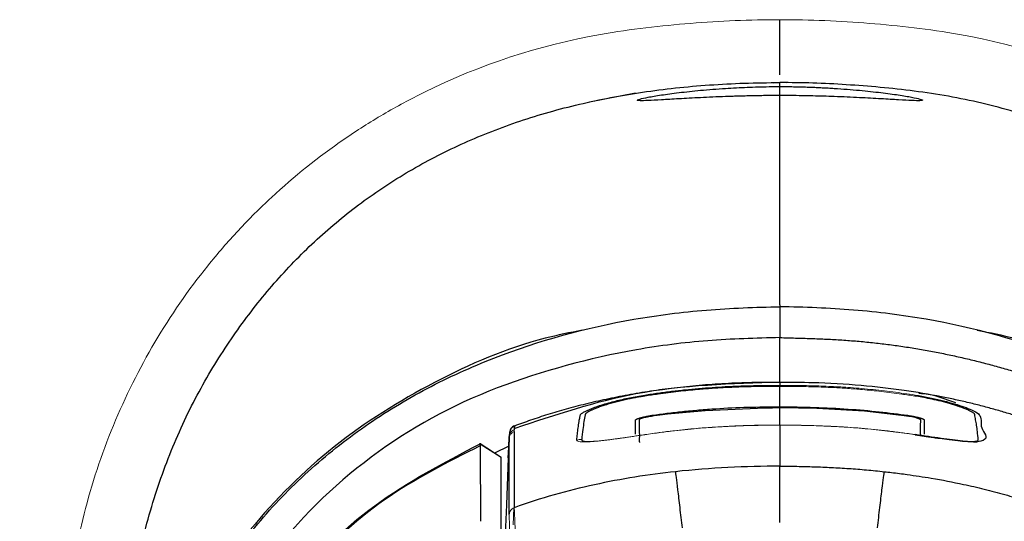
# Model space of a CAD drawing. Header units: millimetres. Extents: x -69 to 684, y -95 to 792.
# Tile 22 of 25: x 48 to 81, y 734 to 751. Entities that reach past the tile are written whole.
import ezdxf

# ---------------------------------------------------------------- set-up
doc = ezdxf.new("R2010")
doc.units = ezdxf.units.MM

msp = doc.modelspace()

# ---------------------------------------------------------------- linework, layer by layer
at = {"color": 7, "linetype": 'Continuous', "lineweight": 25}
for p, q in [((73.09, 749.369), (73.09, 751.207)), ((72.873, 749.103), (73.09, 749.113)), ((73.306, 749.103), (73.09, 749.113)), ((66.735, 748.472), (68.275, 748.766)), ((73.09, 748.563), (73.09, 748.98)), ((73.09, 738.31), (73.09, 738.99)), ((73.09, 738.31), (73.09, 738.277)), ((64.075, 737.456), (64.064, 737.336)), ((63.79, 736.627), (63.094, 737.076)), ((63.098, 737.08), (63.79, 736.629)), ((66.549, 737.162), (66.781, 737.15)), ((73.09, 734.458), (73.09, 736.332))]:
    msp.add_line(p, q, dxfattribs=at)
at = {"color": 8, "linetype": 'Continuous', "lineweight": 25}
for p, q in [((73.09, 741.709), (73.09, 741.468)), ((64.237, 737.667), (64.237, 737.67)), ((64.063, 737.322), (64.064, 737.326)), ((64.05, 737.002), (63.572, 736.768))]:
    msp.add_line(p, q, dxfattribs=at)
at = {"color": 144, "linetype": 'Continuous', "lineweight": 18}
for p, q in [((73.09, 739.023), (73.09, 738.99)), ((64.064, 737.325), (64.063, 737.323)), ((64.198, 734.384), (64.222, 734.946))]:
    msp.add_line(p, q, dxfattribs=at)
at = {"color": 7, "linetype": 'Continuous', "lineweight": 25, "flags": 128}
for points in [[(73.09, 739.125), (73.09, 739.131), (73.09, 739.124)], [(64.034, 736.614), (64.049, 736.968), (64.063, 737.322)], [(64.063, 737.321), (64.047, 736.92), (64.034, 736.606)], [(64.034, 736.606), (64.034, 736.61), (64.034, 736.614)], [(64.034, 736.606), (63.969, 735.045), (63.918, 733.819)]]:
    msp.add_lwpolyline(points, dxfattribs=at)
at = {"color": 8, "linetype": 'Continuous', "lineweight": 25, "flags": 128}
msp.add_lwpolyline([(77.78, 737.328), (77.78, 737.356), (77.78, 737.418), (77.78, 737.487), (77.78, 737.669), (77.78, 737.715), (77.78, 737.727), (77.78, 737.73), (77.78, 737.731), (77.78, 737.731), (77.78, 737.731), (77.78, 737.731), (77.78, 737.731), (77.78, 737.731), (77.78, 737.731), (77.78, 737.731), (77.78, 737.731), (77.782, 737.806), (77.789, 737.852), (77.779, 737.884), (77.746, 737.904), (77.689, 737.925), (77.597, 737.95), (77.481, 737.974), (77.381, 737.991), (77.228, 738.014), (75.91, 738.163), (74.322, 738.259), (73.09, 738.277)], dxfattribs=at)
at = {"color": 144, "linetype": 'Continuous', "lineweight": 18, "flags": 128}
for points in [[(64.064, 737.316), (64.064, 737.32), (64.064, 737.323)], [(66.481, 737.217), (66.481, 737.216), (66.481, 737.216)]]:
    msp.add_lwpolyline(points, dxfattribs=at)
at = {"color": 7, "linetype": 'Continuous', "lineweight": 25}
msp.add_arc((68.018, 738.57), 0.581, 9.9445, 13.181, dxfattribs=at)
at = {"color": 144, "linetype": 'Continuous', "lineweight": 18}
for centre, radius, start, end in [((78.161, 738.57), 0.581, 166.819, 170.0555), ((66.438, 736.716), 0.503, 85.0389, 103.9681)]:
    msp.add_arc(centre, radius, start, end, dxfattribs=at)
at = {"color": 8, "linetype": 'Continuous', "lineweight": 25}
msp.add_arc((64.322, 737.436), 0.248, 109.9993, 175.5455, dxfattribs=at)
at = {"color": 144, "linetype": 'Continuous', "lineweight": 18}
for points, knots in [([(47.744, 717.798), (47.744, 717.798), (47.744, 717.798), (47.744, 717.798), (47.843, 719.677), (47.977, 721.559), (48.339, 725.324), (48.566, 727.206), (48.987, 730.015), (49.14, 730.949), (49.395, 732.351), (49.48, 732.806), (49.665, 733.749), (49.77, 734.246), (50.144, 735.734), (50.468, 736.721), (51.265, 738.652), (51.727, 739.577), (52.776, 741.35), (53.362, 742.198), (54.337, 743.411), (54.68, 743.808), (55.39, 744.57), (55.757, 744.937), (56.895, 745.992), (57.701, 746.637), (58.979, 747.514), (59.416, 747.792), (60.313, 748.317), (60.773, 748.565), (63.096, 749.713), (65.07, 750.357), (67.619, 750.807), (68.122, 750.879), (69.119, 750.998), (69.613, 751.046), (71.095, 751.164), (72.084, 751.207), (73.09, 751.207)], [0.02288774, 0.02288774, 0.02288774, 0.02288774, 0.02288784, 0.02288784, 0.02288784, 0.02845692, 0.02845692, 0.034026, 0.034026, 0.03681054, 0.03681054, 0.03820281, 0.03820281, 0.03959508, 0.03959508, 0.04237962, 0.04237962, 0.04516416, 0.04516416, 0.04794869, 0.04794869, 0.04934096, 0.04934096, 0.05073323, 0.05073323, 0.05351777, 0.05351777, 0.05491004, 0.05491004, 0.05630231, 0.05630231, 0.06187139, 0.06187139, 0.06326366, 0.06326366, 0.06465593, 0.06465593, 0.06744047, 0.06744047, 0.06744047, 0.06744047]), ([(98.436, 717.798), (98.337, 719.677), (98.202, 721.559), (97.841, 725.324), (97.614, 727.206), (97.193, 730.015), (97.039, 730.949), (96.785, 732.351), (96.699, 732.806), (96.514, 733.749), (96.41, 734.246), (96.036, 735.734), (95.711, 736.721), (94.915, 738.652), (94.452, 739.577), (93.403, 741.35), (92.818, 742.198), (91.843, 743.411), (91.5, 743.808), (90.79, 744.57), (90.422, 744.937), (89.284, 745.992), (88.478, 746.637), (87.2, 747.514), (86.763, 747.792), (85.866, 748.317), (85.407, 748.565), (83.084, 749.713), (81.11, 750.357), (78.561, 750.807), (78.058, 750.879), (77.06, 750.998), (76.567, 751.046), (75.085, 751.164), (74.096, 751.207), (73.09, 751.207)], [0.02288784, 0.02288784, 0.02288784, 0.02288784, 0.02845692, 0.02845692, 0.034026, 0.034026, 0.03681054, 0.03681054, 0.03820281, 0.03820281, 0.03959508, 0.03959508, 0.04237962, 0.04237962, 0.04516416, 0.04516416, 0.04794869, 0.04794869, 0.04934096, 0.04934096, 0.05073323, 0.05073323, 0.05351777, 0.05351777, 0.05491004, 0.05491004, 0.05630231, 0.05630231, 0.06187139, 0.06187139, 0.06326366, 0.06326366, 0.06465593, 0.06465593, 0.06744047, 0.06744047, 0.06744047, 0.06744047]), ([(73.09, 739.023), (73.247, 739.023), (73.624, 739.022), (74.22, 739.013), (74.816, 738.99), (75.444, 738.952), (76.101, 738.896), (76.851, 738.813), (77.347, 738.739), (77.596, 738.702)], [0, 0, 0, 0, 0.104249, 0.250016, 0.395707, 0.499989, 0.666848, 0.833518, 1, 1, 1, 1]), ([(77.589, 738.67), (77.444, 738.692), (77.072, 738.748), (76.488, 738.821), (75.885, 738.882), (75.347, 738.925), (74.808, 738.957), (74.203, 738.979), (73.613, 738.989), (73.237, 738.99), (73.09, 738.99)], [0, 0, 0, 0, 0.097375, 0.250009, 0.391097, 0.500016, 0.608119, 0.749986, 0.90213, 1, 1, 1, 1]), ([(73.09, 737.703), (72.838, 737.702), (72.336, 737.7), (71.582, 737.677), (70.905, 737.638), (70.229, 737.584), (69.479, 737.511), (68.906, 737.43), (68.582, 737.384)], [0, 0, 0, 0, 0.166643, 0.3333, 0.49997, 0.616242, 0.782912, 1, 1, 1, 1]), ([(68.583, 737.381), (68.756, 737.407), (69.086, 737.455), (69.565, 737.513), (70.011, 737.56), (70.429, 737.598), (70.849, 737.629), (71.357, 737.66), (71.949, 737.685), (72.552, 737.698), (72.929, 737.7), (73.09, 737.7)], [0, 0, 0, 0, 0.115502, 0.221584, 0.320185, 0.412718, 0.500042, 0.599889, 0.750023, 0.893026, 1, 1, 1, 1]), ([(77.598, 737.384), (77.447, 737.406), (77.145, 737.451), (76.693, 737.507), (76.244, 737.556), (75.796, 737.597), (75.123, 737.649), (74.221, 737.695), (73.467, 737.7), (73.09, 737.703)], [0, 0, 0, 0, 0.10136, 0.202037, 0.302034, 0.401354, 0.499996, 0.750036, 1, 1, 1, 1]), ([(73.09, 737.7), (73.245, 737.7), (73.622, 737.698), (74.216, 737.685), (74.815, 737.661), (75.447, 737.623), (76.111, 737.568), (76.861, 737.487), (77.353, 737.416), (77.596, 737.381)], [0, 0, 0, 0, 0.102916, 0.250015, 0.394624, 0.500015, 0.670495, 0.836712, 1, 1, 1, 1]), ([(64.064, 737.325), (64.066, 737.371), (64.082, 737.42), (64.141, 737.501), (64.184, 737.531), (64.227, 737.547)], [0, 0, 0, 0, 0.5, 0.5, 1, 1, 1, 1]), ([(64.227, 737.483), (64.213, 737.477), (64.184, 737.465), (64.145, 737.435), (64.111, 737.398), (64.077, 737.341), (64.069, 737.292), (64.064, 737.259)], [0, 0, 0, 0, 0.155169, 0.323025, 0.501198, 0.660777, 1, 1, 1, 1]), ([(68.582, 737.384), (68.524, 737.376), (68.411, 737.358), (68.244, 737.333), (68.082, 737.309), (67.925, 737.286), (67.773, 737.264), (67.626, 737.244), (67.484, 737.225), (67.347, 737.207), (67.215, 737.191), (67.088, 737.177), (66.9, 737.157), (66.674, 737.139), (66.491, 737.137), (66.382, 737.15), (66.324, 737.171), (66.319, 737.193), (66.316, 737.204)], [0, 0, 0, 0, 0.0477878, 0.0943886, 0.1400219, 0.1849218, 0.2293344, 0.2735139, 0.3177193, 0.3622093, 0.4072383, 0.4530521, 0.4998846, 0.6241642, 0.7497915, 0.8335714, 0.9164763, 1, 1, 1, 1]), ([(66.481, 737.216), (66.481, 737.211), (66.48, 737.202), (66.489, 737.19), (66.503, 737.181), (66.522, 737.173), (66.574, 737.16), (66.715, 737.15), (67.029, 737.171), (67.412, 737.215), (67.716, 737.256), (67.979, 737.292), (68.252, 737.331), (68.467, 737.364), (68.583, 737.381)], [0, 0, 0, 0, 0.036299, 0.071836, 0.105923, 0.137924, 0.167236, 0.311144, 0.500491, 0.645967, 0.749554, 0.807388, 0.895786, 1, 1, 1, 1]), ([(64.064, 734.727), (64.066, 734.773), (64.083, 734.823), (64.143, 734.905), (64.187, 734.935), (64.23, 734.95)], [0, 0, 0, 0, 0.5, 0.5, 1, 1, 1, 1]), ([(64.074, 732.843), (64.074, 732.896), (64.074, 733.022), (64.073, 733.237), (64.073, 733.502), (64.072, 733.808), (64.07, 734.093), (64.069, 734.326), (64.068, 734.493), (64.067, 734.612), (64.066, 734.69), (64.065, 734.715), (64.064, 734.727)], [0, 0, 0, 0, 0.05587, 0.132783, 0.23187, 0.354255, 0.500526, 0.617079, 0.72555, 0.82552, 0.916927, 1, 1, 1, 1]), ([(64.23, 734.95), (64.231, 734.944), (64.232, 734.931), (64.234, 734.898), (64.236, 734.857), (64.238, 734.804), (64.24, 734.741), (64.244, 734.668), (64.247, 734.585), (64.251, 734.491), (64.255, 734.389), (64.26, 734.265), (64.265, 734.112), (64.271, 733.922), (64.278, 733.704), (64.288, 733.457), (64.299, 733.184), (64.306, 732.991), (64.31, 732.892)], [0, 0, 0, 0, 0.046972, 0.094777, 0.143365, 0.192679, 0.242653, 0.293214, 0.344286, 0.395785, 0.447625, 0.49972, 0.569133, 0.644806, 0.726347, 0.813214, 0.904709, 1, 1, 1, 1])]:
    msp.add_open_spline(points, degree=3, knots=knots, dxfattribs=at)
at = {"color": 7, "linetype": 'Continuous', "lineweight": 25}
for points, knots in [([(49.835, 717.688), (49.857, 718.077), (49.899, 718.85), (49.975, 720.001), (50.059, 721.135), (50.152, 722.253), (50.253, 723.354), (50.364, 724.439), (50.482, 725.508), (50.647, 726.858), (50.858, 728.432), (51.119, 730.173), (51.385, 731.726), (51.65, 733.081), (51.937, 734.288), (52.262, 735.393), (52.634, 736.458), (53.055, 737.48), (53.525, 738.46), (54.037, 739.386), (54.583, 740.26), (55.152, 741.084), (55.753, 741.868), (56.385, 742.612), (57.049, 743.316), (57.743, 743.979), (58.469, 744.603), (59.227, 745.186), (60.015, 745.728), (60.835, 746.231), (61.686, 746.693), (62.568, 747.115), (63.481, 747.497), (64.426, 747.838), (65.401, 748.139), (66.408, 748.4), (67.445, 748.62), (68.514, 748.801), (69.614, 748.941), (70.745, 749.04), (71.907, 749.102), (72.692, 749.11), (73.09, 749.113)], [0, 0, 0, 0, 0.0261216, 0.0518868, 0.0772974, 0.1023554, 0.1270627, 0.1514216, 0.1754343, 0.1991031, 0.2425834, 0.2819041, 0.3170785, 0.3481254, 0.3744583, 0.4001668, 0.4253167, 0.4499781, 0.4742256, 0.4981372, 0.5208614, 0.543218, 0.5652594, 0.5870404, 0.6086176, 0.6300493, 0.6513949, 0.6727148, 0.6940692, 0.7155183, 0.7371214, 0.7589367, 0.7810205, 0.8034272, 0.8262089, 0.849415, 0.8730926, 0.8972856, 0.9220355, 0.947381, 0.973358, 1, 1, 1, 1]), ([(96.344, 717.688), (96.321, 718.104), (96.275, 718.936), (96.193, 720.182), (96.099, 721.428), (95.992, 722.671), (95.872, 723.912), (95.739, 725.152), (95.591, 726.389), (95.429, 727.624), (95.252, 728.857), (95.058, 730.086), (94.847, 731.312), (94.619, 732.535), (94.38, 733.753), (94.073, 734.949), (93.69, 736.115), (93.238, 737.247), (92.72, 738.344), (92.17, 739.341), (91.604, 740.245), (91.031, 741.064), (90.413, 741.858), (89.751, 742.623), (89.045, 743.356), (88.296, 744.057), (87.503, 744.72), (86.67, 745.345), (85.798, 745.928), (84.887, 746.468), (83.941, 746.963), (82.96, 747.41), (81.944, 747.807), (80.895, 748.15), (79.814, 748.438), (78.702, 748.666), (77.571, 748.834), (76.434, 748.958), (75.305, 749.046), (74.192, 749.102), (73.455, 749.11), (73.09, 749.113)], [0, 0, 0, 0, 0.0279314, 0.0558461, 0.0837416, 0.1116211, 0.139486, 0.1673368, 0.1951745, 0.2230002, 0.2508157, 0.2786216, 0.3064172, 0.3342133, 0.3619884, 0.3895772, 0.4169544, 0.444162, 0.4712348, 0.4981999, 0.5204028, 0.5427239, 0.5651731, 0.5877608, 0.6104987, 0.6334, 0.6564752, 0.679727, 0.703159, 0.726785, 0.7506207, 0.7746899, 0.799025, 0.8236625, 0.8486415, 0.8740015, 0.8996632, 0.9252919, 0.9505864, 0.9755431, 1, 1, 1, 1]), ([(73.09, 748.681), (73.023, 748.681), (72.89, 748.68), (72.689, 748.679), (72.487, 748.676), (72.284, 748.673), (72.081, 748.669), (71.879, 748.664), (71.677, 748.659), (71.477, 748.652), (71.05, 748.637), (70.43, 748.61), (69.704, 748.571), (69.112, 748.536), (68.674, 748.512), (68.394, 748.505), (68.303, 748.52), (68.395, 748.561), (68.671, 748.623), (69.109, 748.698), (69.705, 748.779), (70.431, 748.858), (71.102, 748.911), (71.633, 748.942), (71.995, 748.958), (72.36, 748.97), (72.725, 748.978), (72.969, 748.979), (73.09, 748.98)], [0, 0, 0, 0, 0.013374, 0.026913, 0.040597, 0.054406, 0.068325, 0.082338, 0.096451, 0.110694, 0.125095, 0.188805, 0.250881, 0.312508, 0.375317, 0.437996, 0.499723, 0.561439, 0.623758, 0.686621, 0.748797, 0.811538, 0.875004, 0.900595, 0.925831, 0.950831, 0.975576, 1, 1, 1, 1]), ([(73.09, 748.98), (73.156, 748.98), (73.29, 748.979), (73.491, 748.977), (73.693, 748.973), (73.896, 748.968), (74.098, 748.961), (74.301, 748.953), (74.502, 748.943), (74.703, 748.933), (75.129, 748.907), (75.748, 748.857), (76.473, 748.78), (77.064, 748.699), (77.503, 748.624), (77.783, 748.561), (77.877, 748.521), (77.787, 748.505), (77.511, 748.512), (77.073, 748.536), (76.478, 748.571), (75.751, 748.61), (75.08, 748.64), (74.547, 748.658), (74.185, 748.667), (73.82, 748.675), (73.454, 748.68), (73.211, 748.68), (73.09, 748.681)], [0, 0, 0, 0, 0.013407, 0.026954, 0.040631, 0.054427, 0.068336, 0.08235, 0.096478, 0.110746, 0.125184, 0.188734, 0.250968, 0.312568, 0.375328, 0.43803, 0.499747, 0.561544, 0.623966, 0.686798, 0.748861, 0.811313, 0.87494, 0.900539, 0.925801, 0.950848, 0.97562, 1, 1, 1, 1]), ([(73.09, 609.95), (71.441, 609.97), (69.791, 610.001), (67.744, 610.182), (67.335, 610.226), (66.52, 610.331), (66.113, 610.393), (65.303, 610.544), (64.897, 610.635), (64.103, 610.86), (63.714, 610.993), (63.147, 611.238), (62.961, 611.327), (62.596, 611.523), (62.417, 611.631), (61.906, 611.978), (61.596, 612.247), (61.175, 612.702), (61.041, 612.863), (60.792, 613.192), (60.676, 613.362), (60.347, 613.882), (60.154, 614.245), (59.798, 614.987), (59.634, 615.367), (59.331, 616.13), (59.192, 616.514), (58.808, 617.675), (58.595, 618.457), (57.654, 622.4), (57.3, 625.644), (56.718, 630.496), (56.516, 632.112), (56.119, 635.345), (55.921, 636.961), (54.939, 645.044), (54.18, 651.512), (52.799, 664.455), (52.172, 670.931), (51.392, 680.651), (51.16, 683.892), (50.763, 690.374), (50.596, 693.615), (50.353, 700.097), (50.276, 703.337), (50.247, 709.813), (50.301, 713.046), (50.456, 717.083), (50.491, 717.889), (50.57, 719.502), (50.612, 720.308), (50.75, 721.916), (50.847, 722.719), (51.104, 724.304), (51.263, 725.086), (51.845, 727.403), (52.368, 728.906), (53.243, 730.719), (53.43, 731.079), (53.825, 731.787), (54.033, 732.133), (54.687, 733.148), (55.163, 733.793), (56.197, 735.022), (56.756, 735.605), (57.962, 736.703), (58.596, 737.206), (59.92, 738.127), (60.61, 738.544), (61.685, 739.109), (62.05, 739.288), (62.793, 739.625), (63.171, 739.784), (65.065, 740.523), (66.623, 740.947), (69.016, 741.365), (69.823, 741.468), (71.454, 741.601), (72.272, 741.632), (73.09, 741.643)], [0, 0, 0, 0, 0.03125, 0.03125, 0.039062, 0.039062, 0.046875, 0.046875, 0.054688, 0.054688, 0.0625, 0.0625, 0.066406, 0.066406, 0.070312, 0.070312, 0.078125, 0.078125, 0.082031, 0.082031, 0.085938, 0.085938, 0.09375, 0.09375, 0.101562, 0.101562, 0.109375, 0.109375, 0.125, 0.125, 0.1875, 0.1875, 0.21875, 0.21875, 0.25, 0.25, 0.375, 0.375, 0.5, 0.5, 0.5625, 0.5625, 0.625, 0.625, 0.6875, 0.6875, 0.75, 0.75, 0.765625, 0.765625, 0.78125, 0.78125, 0.796875, 0.796875, 0.8125, 0.8125, 0.84375, 0.84375, 0.851562, 0.851562, 0.859375, 0.859375, 0.875, 0.875, 0.890625, 0.890625, 0.90625, 0.90625, 0.921875, 0.921875, 0.929687, 0.929687, 0.9375, 0.9375, 0.96875, 0.96875, 0.984375, 0.984375, 1, 1, 1, 1]), ([(73.09, 609.95), (74.738, 609.97), (76.388, 610.001), (78.435, 610.182), (78.844, 610.226), (79.66, 610.331), (80.066, 610.393), (80.877, 610.544), (81.282, 610.635), (82.076, 610.86), (82.465, 610.993), (83.032, 611.238), (83.218, 611.327), (83.584, 611.523), (83.762, 611.631), (84.274, 611.978), (84.583, 612.247), (85.005, 612.702), (85.139, 612.863), (85.388, 613.192), (85.504, 613.362), (85.833, 613.882), (86.025, 614.245), (86.381, 614.987), (86.546, 615.367), (86.849, 616.13), (86.987, 616.514), (87.371, 617.675), (87.585, 618.457), (88.525, 622.4), (88.88, 625.644), (89.461, 630.496), (89.663, 632.112), (90.06, 635.345), (90.258, 636.961), (91.24, 645.044), (92, 651.512), (93.381, 664.455), (94.008, 670.931), (94.787, 680.651), (95.02, 683.892), (95.417, 690.374), (95.583, 693.615), (95.827, 700.097), (95.904, 703.337), (95.932, 709.813), (95.878, 713.046), (95.724, 717.083), (95.688, 717.889), (95.609, 719.502), (95.567, 720.308), (95.43, 721.916), (95.333, 722.719), (95.076, 724.304), (94.916, 725.086), (94.334, 727.403), (93.811, 728.906), (92.936, 730.719), (92.749, 731.079), (92.354, 731.787), (92.146, 732.133), (91.493, 733.148), (91.017, 733.793), (89.982, 735.022), (89.424, 735.605), (88.218, 736.703), (87.583, 737.206), (86.26, 738.127), (85.569, 738.544), (84.494, 739.109), (84.129, 739.288), (83.386, 739.625), (83.009, 739.784), (81.115, 740.523), (79.557, 740.947), (77.164, 741.365), (76.356, 741.468), (74.725, 741.601), (73.908, 741.632), (73.09, 741.643)], [0, 0, 0, 0, 0.03125, 0.03125, 0.039063, 0.039063, 0.046875, 0.046875, 0.054688, 0.054688, 0.0625, 0.0625, 0.066406, 0.066406, 0.070313, 0.070313, 0.078125, 0.078125, 0.082031, 0.082031, 0.085938, 0.085938, 0.09375, 0.09375, 0.101563, 0.101563, 0.109375, 0.109375, 0.125, 0.125, 0.1875, 0.1875, 0.21875, 0.21875, 0.25, 0.25, 0.375, 0.375, 0.5, 0.5, 0.5625, 0.5625, 0.625, 0.625, 0.6875, 0.6875, 0.75, 0.75, 0.765625, 0.765625, 0.78125, 0.78125, 0.796875, 0.796875, 0.8125, 0.8125, 0.84375, 0.84375, 0.851562, 0.851562, 0.859375, 0.859375, 0.875, 0.875, 0.890625, 0.890625, 0.90625, 0.90625, 0.921875, 0.921875, 0.929687, 0.929687, 0.9375, 0.9375, 0.96875, 0.96875, 0.984375, 0.984375, 1, 1, 1, 1]), ([(66.511, 740.866), (66.092, 740.782), (64.371, 740.438), (61.519, 739.205), (58.145, 737.101), (55.319, 734.293), (53.162, 730.974), (51.69, 727.31), (50.537, 722.2), (50.336, 715.657), (50.178, 707.836), (50.304, 699.989), (50.789, 687.78), (52.06, 671.209), (54.277, 650.311), (55.989, 636.392), (56.844, 629.431)], [0, 0, 0, 0, 0.010694, 0.043916, 0.077133, 0.110254, 0.143447, 0.176532, 0.209665, 0.275476, 0.341313, 0.407172, 0.473057, 0.648681, 0.824313, 1, 1, 1, 1]), ([(73.09, 740.617), (72.284, 740.596), (70.673, 740.553), (69.089, 740.348), (66.731, 739.931), (65.17, 739.512), (62.157, 738.365), (60.758, 737.594), (58.169, 735.67), (57.028, 734.534), (55.078, 732), (54.263, 730.591), (52.98, 727.68), (52.491, 726.152), (51.778, 723.021), (51.566, 721.44), (51.327, 718.258), (51.252, 716.662), (50.941, 708.673), (50.982, 702.277), (51.444, 689.478), (51.843, 683.084), (53.34, 663.918), (54.733, 651.166), (56.655, 635.253), (57.054, 632.072), (57.835, 625.708), (58.214, 622.516), (59.271, 617.83), (59.698, 616.27), (60.726, 614.102), (61.153, 613.406), (62.267, 612.265), (62.949, 611.812), (64.405, 611.138), (65.177, 610.912), (66.729, 610.591), (67.517, 610.488), (69.897, 610.265), (71.495, 610.248), (73.09, 610.242)], [0, 0, 0, 0, 0.015625, 0.03125, 0.03125, 0.0625, 0.0625, 0.09375, 0.09375, 0.125, 0.125, 0.15625, 0.15625, 0.1875, 0.1875, 0.21875, 0.21875, 0.25, 0.25, 0.375, 0.375, 0.5, 0.5, 0.75, 0.75, 0.8125, 0.8125, 0.875, 0.875, 0.90625, 0.90625, 0.921875, 0.921875, 0.9375, 0.9375, 0.953125, 0.953125, 0.96875, 0.96875, 1, 1, 1, 1]), ([(73.09, 739.124), (73.09, 739.224), (73.09, 739.604), (73.09, 740.041), (73.09, 740.468), (73.09, 740.569), (73.09, 740.617)], [0, 0, 0, 0, 0.1258623, 0.4790328, 0.7529225, 1, 1, 1, 1]), ([(73.09, 740.617), (73.177, 740.615), (73.35, 740.61), (73.61, 740.603), (73.869, 740.596), (74.128, 740.587), (74.387, 740.577), (74.644, 740.566), (74.901, 740.553), (75.158, 740.537), (75.413, 740.52), (75.669, 740.499), (75.923, 740.476), (76.177, 740.451), (76.429, 740.422), (76.681, 740.391), (76.933, 740.358), (77.183, 740.322), (77.433, 740.284), (77.682, 740.243), (77.93, 740.2), (78.177, 740.154), (78.423, 740.107), (78.668, 740.057), (78.912, 740.005), (79.155, 739.95), (79.397, 739.894), (79.638, 739.836), (79.878, 739.775), (80.117, 739.712), (80.355, 739.647), (80.592, 739.58), (80.827, 739.511), (81.062, 739.44), (81.295, 739.367), (81.527, 739.291), (81.757, 739.213), (81.987, 739.134), (82.215, 739.052), (82.442, 738.967), (82.667, 738.881), (82.891, 738.793), (83.114, 738.702), (83.335, 738.61), (83.554, 738.515), (83.773, 738.419), (83.985, 738.309), (84.196, 738.199), (84.405, 738.087), (84.613, 737.974), (84.819, 737.859), (85.024, 737.742), (85.227, 737.623), (85.428, 737.502), (85.627, 737.378), (85.823, 737.253), (86.018, 737.125), (86.211, 736.994), (86.401, 736.861), (86.589, 736.726), (86.775, 736.589), (86.958, 736.449), (87.139, 736.308), (87.318, 736.164), (87.495, 736.018), (87.669, 735.87), (87.841, 735.721), (88.01, 735.569), (88.177, 735.415), (88.342, 735.26), (88.504, 735.103), (88.664, 734.944), (88.821, 734.783), (88.976, 734.621), (89.128, 734.457), (89.278, 734.291), (89.426, 734.124), (89.571, 733.955), (89.713, 733.785), (89.854, 733.614), (89.992, 733.441), (90.464, 732.835), (91.282, 731.653), (92.349, 729.701), (93.326, 727.311), (94.019, 724.869), (94.454, 722.566), (94.69, 720.575), (94.815, 718.663), (94.915, 716.835), (95.06, 713.509), (95.165, 708.655), (95.156, 702.246), (94.985, 695.844), (94.693, 689.451), (94.312, 683.068), (93.839, 676.559), (93.23, 669.297), (92.41, 660.659), (91.296, 650.162), (90.31, 641.726), (89.582, 635.739), (89.196, 632.595), (88.718, 628.778), (88.177, 624.286), (87.556, 620.557), (86.901, 617.881), (86.473, 616.479), (86, 615.231), (85.474, 614.149), (84.879, 613.258), (84.233, 612.578), (83.599, 612.082), (83.026, 611.732), (82.364, 611.398), (81.496, 611.06), (80.292, 610.744), (78.836, 610.504), (77.134, 610.337), (75.191, 610.254), (73.816, 610.246), (73.09, 610.242)], [0, 0, 0, 0, 0.001694, 0.003384, 0.005071, 0.006755, 0.008435, 0.010112, 0.011785, 0.013455, 0.015122, 0.016785, 0.018445, 0.020102, 0.021757, 0.023408, 0.025056, 0.026701, 0.028343, 0.029982, 0.031618, 0.033251, 0.03488, 0.036507, 0.03813, 0.03975, 0.041366, 0.04298, 0.04459, 0.046196, 0.047799, 0.049399, 0.050996, 0.052589, 0.054179, 0.055765, 0.057348, 0.058927, 0.060504, 0.062077, 0.063647, 0.065213, 0.066776, 0.068337, 0.069894, 0.071447, 0.072998, 0.074546, 0.076091, 0.077632, 0.07917, 0.080704, 0.082235, 0.083762, 0.085286, 0.086806, 0.088324, 0.089838, 0.091348, 0.092856, 0.09436, 0.095862, 0.097359, 0.098854, 0.100346, 0.101834, 0.103319, 0.1048, 0.106279, 0.107754, 0.109226, 0.110695, 0.11216, 0.113623, 0.115082, 0.116538, 0.117991, 0.11944, 0.120887, 0.122331, 0.123771, 0.125209, 0.137363, 0.151843, 0.168653, 0.187786, 0.201418, 0.214483, 0.226981, 0.238914, 0.250281, 0.292086, 0.333825, 0.375515, 0.41716, 0.458756, 0.500304, 0.544505, 0.600921, 0.669544, 0.750376, 0.766562, 0.787154, 0.812157, 0.841583, 0.8754, 0.885785, 0.895302, 0.903968, 0.911792, 0.918717, 0.924785, 0.930004, 0.934363, 0.937862, 0.944438, 0.952503, 0.962089, 0.973193, 0.985836, 1, 1, 1, 1]), ([(79.669, 740.866), (80.088, 740.782), (81.808, 740.438), (84.66, 739.205), (88.035, 737.101), (90.86, 734.293), (93.018, 730.974), (94.489, 727.31), (95.643, 722.2), (95.843, 715.657), (96.001, 707.836), (95.876, 699.989), (95.391, 687.78), (94.12, 671.209), (91.902, 650.311), (90.191, 636.392), (89.335, 629.431)], [0, 0, 0, 0, 0.010694, 0.043916, 0.077133, 0.110254, 0.143447, 0.176532, 0.209665, 0.275476, 0.341313, 0.407172, 0.473057, 0.648681, 0.824313, 1, 1, 1, 1]), ([(73.09, 739.125), (72.779, 739.124), (72.168, 739.122), (71.269, 739.087), (70.405, 739.026), (69.575, 738.941), (68.782, 738.835), (68.024, 738.708), (67.303, 738.565), (66.618, 738.407), (65.971, 738.237), (65.36, 738.057), (64.785, 737.87), (64.416, 737.735), (64.237, 737.67)], [0, 0, 0, 0, 0.103333, 0.203017, 0.299061, 0.39146, 0.480216, 0.565336, 0.646823, 0.724683, 0.798924, 0.869551, 0.936572, 1, 1, 1, 1]), ([(73.09, 739.124), (71.473, 739.08), (68.451, 738.997), (65.588, 738.036), (64.256, 737.589)], [0, 0, 0, 0, 0.534676, 1, 1, 1, 1]), ([(68.584, 738.702), (68.733, 738.725), (69.03, 738.77), (69.479, 738.828), (69.928, 738.879), (70.379, 738.922), (70.823, 738.957), (71.349, 738.989), (71.946, 739.013), (72.556, 739.022), (72.933, 739.023), (73.09, 739.023)], [0, 0, 0, 0, 0.099869, 0.199804, 0.299807, 0.399877, 0.500014, 0.595253, 0.749986, 0.895736, 1, 1, 1, 1]), ([(73.09, 738.99), (72.942, 738.99), (72.566, 738.989), (71.976, 738.979), (71.371, 738.957), (70.832, 738.925), (70.295, 738.882), (69.692, 738.821), (69.107, 738.748), (68.735, 738.692), (68.59, 738.67)], [0, 0, 0, 0, 0.097891, 0.250014, 0.391902, 0.499984, 0.608829, 0.749991, 0.902633, 1, 1, 1, 1]), ([(81.942, 737.67), (81.808, 737.719), (81.539, 737.818), (81.127, 737.957), (80.706, 738.09), (80.277, 738.216), (79.838, 738.335), (79.391, 738.447), (78.935, 738.55), (78.218, 738.699), (77.174, 738.876), (75.743, 739.039), (74.358, 739.119), (73.455, 739.123), (73.09, 739.125)], [0, 0, 0, 0, 0.047455, 0.095634, 0.14454, 0.194176, 0.244541, 0.295635, 0.347457, 0.40001, 0.539253, 0.69951, 0.878661, 1, 1, 1, 1]), ([(66.316, 737.204), (66.322, 737.269), (66.334, 737.403), (66.36, 737.61), (66.386, 737.776), (66.407, 737.899), (66.419, 737.963), (66.428, 738.009), (66.434, 738.035), (66.44, 738.054), (66.46, 738.074), (66.492, 738.1), (66.537, 738.128), (66.647, 738.188), (66.89, 738.292), (67.272, 738.414), (67.6, 738.502), (67.832, 738.559), (68.074, 738.611), (68.326, 738.66), (68.497, 738.688), (68.584, 738.702)], [0, 0, 0, 0, 0.156157, 0.323007, 0.50061, 0.563169, 0.625764, 0.657331, 0.67819, 0.688338, 0.703756, 0.719264, 0.734948, 0.750896, 0.812856, 0.875189, 0.90062, 0.925483, 0.950109, 0.974836, 1, 1, 1, 1]), ([(68.59, 738.67), (68.544, 738.663), (68.447, 738.647), (68.297, 738.62), (68.138, 738.59), (67.969, 738.554), (67.793, 738.514), (67.612, 738.469), (67.432, 738.42), (67.261, 738.369), (67.106, 738.318), (66.973, 738.269), (66.864, 738.225), (66.779, 738.186), (66.714, 738.152), (66.666, 738.123), (66.633, 738.099), (66.612, 738.078), (66.599, 738.061), (66.597, 738.052), (66.596, 738.047)], [0, 0, 0, 0, 0.04447, 0.092302, 0.143989, 0.199944, 0.260558, 0.325593, 0.394636, 0.466041, 0.537298, 0.606425, 0.67168, 0.731777, 0.786853, 0.837145, 0.883114, 0.925273, 0.964084, 1, 1, 1, 1]), ([(79.584, 738.047), (79.582, 738.053), (79.579, 738.064), (79.563, 738.083), (79.537, 738.105), (79.503, 738.129), (79.46, 738.154), (79.41, 738.179), (79.355, 738.205), (79.296, 738.231), (79.237, 738.255), (79.179, 738.277), (79.127, 738.296), (79.08, 738.313), (79.042, 738.326), (79.013, 738.335), (78.906, 738.371), (78.707, 738.432), (78.399, 738.511), (78.103, 738.577), (77.836, 738.63), (77.667, 738.657), (77.589, 738.67)], [0, 0, 0, 0, 0.043161, 0.086855, 0.130887, 0.174904, 0.218488, 0.261066, 0.301946, 0.340524, 0.376165, 0.408117, 0.435843, 0.459013, 0.477435, 0.491004, 0.499668, 0.624386, 0.738941, 0.838966, 0.925134, 1, 1, 1, 1]), ([(78.951, 738.438), (78.604, 738.57), (78.202, 738.722), (77.779, 738.75), (77.721, 738.754)], [0, 0, 0, 0, 0.864892, 1, 1, 1, 1]), ([(73.09, 738.277), (71.764, 738.238), (70.315, 738.196), (68.793, 737.993), (68.601, 737.955), (68.503, 737.93), (68.431, 737.906), (68.401, 737.887), (68.395, 737.835), (68.404, 737.708), (68.395, 737.505), (68.407, 737.31), (68.391, 737.18), (68.407, 737.134), (68.412, 737.121)], [0, 0, 0, 0, 0.354394, 0.387511, 0.398663, 0.409933, 0.421199, 0.432438, 0.443854, 0.535814, 0.71974, 0.893559, 0.970042, 1, 1, 1, 1]), ([(68.831, 738.028), (68.995, 738.051), (69.331, 738.097), (69.849, 738.156), (70.394, 738.208), (71.117, 738.262), (72.019, 738.306), (72.731, 738.308), (73.09, 738.31)], [0, 0, 0, 0, 0.116088, 0.238163, 0.366321, 0.500111, 0.747811, 1, 1, 1, 1]), ([(73.09, 738.31), (73.855, 738.31), (74.637, 738.285), (76.084, 738.187), (76.749, 738.114), (77.349, 738.028)], [0, 0, 0, 0, 0.5, 0.5, 1, 1, 1, 1]), ([(66.596, 738.047), (66.582, 737.972), (66.552, 737.81), (66.511, 737.534), (66.492, 737.331), (66.481, 737.217)], [0, 0, 0, 0, 0.2760975, 0.5917622, 1, 1, 1, 1]), ([(68.279, 737.875), (68.28, 737.878), (68.282, 737.883), (68.294, 737.891), (68.31, 737.899), (68.327, 737.907), (68.349, 737.916), (68.376, 737.926), (68.406, 737.936), (68.441, 737.946), (68.483, 737.958), (68.531, 737.97), (68.585, 737.983), (68.65, 737.997), (68.732, 738.013), (68.795, 738.023), (68.831, 738.028)], [0, 0, 0, 0, 0.07644, 0.138283, 0.195938, 0.254121, 0.311847, 0.369619, 0.429584, 0.492576, 0.5586, 0.627778, 0.701137, 0.782623, 0.874404, 1, 1, 1, 1]), ([(77.349, 738.028), (77.378, 738.024), (77.43, 738.016), (77.498, 738.003), (77.553, 737.992), (77.601, 737.981), (77.643, 737.971), (77.681, 737.962), (77.716, 737.953), (77.747, 737.944), (77.773, 737.936), (77.797, 737.928), (77.819, 737.92), (77.838, 737.913), (77.854, 737.906), (77.868, 737.9), (77.88, 737.894), (77.891, 737.888), (77.898, 737.881), (77.9, 737.878), (77.901, 737.875)], [0, 0, 0, 0, 0.102708, 0.1780367, 0.2457109, 0.3074067, 0.3644029, 0.4187465, 0.471192, 0.5217314, 0.5704642, 0.6173547, 0.6626377, 0.7073348, 0.7523626, 0.7976237, 0.842548, 0.8880245, 0.9389698, 1, 1, 1, 1]), ([(79.699, 737.216), (79.69, 737.305), (79.676, 737.466), (79.646, 737.687), (79.616, 737.875), (79.594, 737.991), (79.584, 738.047)], [0, 0, 0, 0, 0.319129, 0.573011, 0.795699, 1, 1, 1, 1]), ([(64.237, 737.679), (64.216, 737.67), (64.184, 737.655), (64.147, 737.622), (64.113, 737.583), (64.085, 737.528), (64.078, 737.481), (64.075, 737.456)], [0, 0, 0, 0, 0.19595, 0.299039, 0.414452, 0.69073, 1, 1, 1, 1]), ([(64.227, 737.483), (64.227, 737.403), (64.227, 737.23), (64.227, 736.942), (64.228, 736.608), (64.228, 736.271), (64.228, 735.929), (64.228, 735.63), (64.229, 735.335), (64.229, 735.119), (64.23, 734.988), (64.23, 734.95)], [0, 0, 0, 0, 0.102178, 0.219803, 0.352801, 0.501102, 0.613412, 0.748692, 0.844996, 0.955052, 1, 1, 1, 1]), ([(77.596, 737.381), (77.647, 737.374), (77.749, 737.358), (77.896, 737.336), (78.034, 737.316), (78.158, 737.298), (78.263, 737.283), (78.348, 737.272), (78.505, 737.25), (78.772, 737.215), (79.05, 737.182), (79.256, 737.165), (79.386, 737.157), (79.497, 737.155), (79.551, 737.158), (79.577, 737.16)], [0, 0, 0, 0, 0.059372, 0.117334, 0.171929, 0.221481, 0.26448, 0.299526, 0.325375, 0.46094, 0.648019, 0.736126, 0.826157, 0.914855, 1, 1, 1, 1]), ([(79.687, 737.144), (79.682, 737.142), (79.617, 737.123), (79.202, 737.162), (78.482, 737.251), (77.894, 737.34), (77.598, 737.384)], [0, 0, 0, 0, 0.025104, 0.347274, 0.671678, 1, 1, 1, 1]), ([(63.108, 737.02), (62.008, 736.465), (59.793, 735.349), (57.123, 732.842), (55.133, 730.034), (53.686, 726.93), (52.778, 723.745), (52.296, 720.671), (52.133, 718.143), (52.098, 716.113), (52.097, 714.359), (52.11, 712.381), (52.143, 710.115), (52.217, 707.665), (52.308, 705.436), (52.373, 703.993), (52.443, 702.591), (52.475, 701.943)], [0, 0, 0, 0, 0.07745, 0.155869, 0.228207, 0.293744, 0.37125, 0.436515, 0.48972, 0.53093, 0.564762, 0.601151, 0.661155, 0.727446, 0.823537, 0.918386, 1, 1, 1, 1]), ([(63.095, 737.044), (63.094, 737.061), (63.093, 737.111), (63.096, 737.092), (63.098, 737.08)], [0, 0, 0, 0, 0.352886, 1, 1, 1, 1]), ([(64.064, 734.727), (64.064, 734.735), (64.064, 734.764), (64.064, 734.796), (64.064, 734.854), (64.064, 734.933), (64.064, 735.035), (64.064, 735.16), (64.064, 735.309), (64.064, 735.481), (64.064, 735.676), (64.064, 735.894), (64.064, 736.133), (64.064, 736.393), (64.064, 736.67), (64.064, 736.964), (64.064, 737.158), (64.064, 737.259)], [0, 0, 0, 0, 0.0053184, 0.0194257, 0.0423058, 0.073989, 0.1144644, 0.1637193, 0.2217398, 0.2885113, 0.3640195, 0.4482511, 0.5411951, 0.6428436, 0.7531925, 0.8722422, 1, 1, 1, 1]), ([(73.09, 736.332), (73.278, 736.331), (73.657, 736.33), (74.229, 736.316), (74.806, 736.292), (75.389, 736.257), (75.978, 736.212), (76.372, 736.171), (76.569, 736.15)], [0, 0, 0, 0, 0.162219, 0.326225, 0.492008, 0.659564, 0.828893, 1, 1, 1, 1]), ([(69.61, 736.15), (68.704, 736.051), (67.801, 735.91), (66.007, 735.518), (65.115, 735.269), (64.23, 734.95)], [0, 0, 0, 0, 0.5, 0.5, 1, 1, 1, 1]), ([(69.837, 734.28), (69.811, 734.508), (69.784, 734.738), (69.733, 735.171), (69.71, 735.372), (69.668, 735.714), (69.651, 735.854), (69.625, 736.058), (69.615, 736.122), (69.61, 736.15)], [0, 0, 0, 0, 0.25, 0.25, 0.5, 0.5, 0.75, 0.75, 1, 1, 1, 1]), ([(76.343, 734.28), (76.368, 734.508), (76.395, 734.738), (76.445, 735.171), (76.469, 735.372), (76.51, 735.714), (76.528, 735.854), (76.555, 736.058), (76.564, 736.122), (76.569, 736.15)], [0, 0, 0, 0, 0.25, 0.25, 0.5, 0.5, 0.75, 0.75, 1, 1, 1, 1]), ([(76.569, 736.15), (76.65, 736.141), (76.905, 736.113), (77.428, 736.046), (78.231, 735.924), (79.087, 735.76), (79.902, 735.572), (80.587, 735.39), (81.272, 735.186), (81.723, 735.029), (81.949, 734.95)], [0, 0, 0, 0, 0.043994, 0.139355, 0.28626, 0.484909, 0.612332, 0.740643, 0.869867, 1, 1, 1, 1])]:
    msp.add_open_spline(points, degree=3, knots=knots, dxfattribs=at)
for points in [[(73.09, 748.98), (73.09, 749.025), (73.09, 749.069), (73.09, 749.113)], [(73.09, 741.709), (73.09, 744.896), (73.09, 747.149), (73.09, 748.681)], [(73.09, 741.643), (73.09, 741.311), (73.09, 740.969), (73.09, 740.617)], [(73.09, 739.125), (73.09, 739.091), (73.09, 739.057), (73.09, 739.023)], [(64.237, 737.67), (64.234, 737.629), (64.231, 737.588), (64.227, 737.547)], [(73.09, 737.703), (73.09, 737.258), (73.09, 736.801), (73.09, 736.332)], [(63.099, 737.081), (63.101, 736.293), (63.1, 735.354), (63.103, 734.497)], [(63.79, 734.044), (63.79, 734.904), (63.79, 735.841), (63.79, 736.629)], [(73.09, 736.332), (71.944, 736.332), (70.776, 736.278), (69.61, 736.15)]]:
    msp.add_open_spline(points, degree=3, dxfattribs=at)
at = {"color": 8, "linetype": 'Continuous', "lineweight": 25}
for points, knots in [([(77.596, 738.702), (77.743, 738.677), (78.037, 738.627), (78.59, 738.504), (79.189, 738.333), (79.669, 738.136), (79.85, 737.896), (79.69, 737.644), (80.104, 737.235), (79.752, 737.158), (79.687, 737.144)], [0, 0, 0, 0, 0.039411, 0.078747, 0.15633, 0.23347, 0.310072, 0.619855, 0.929589, 1, 1, 1, 1]), ([(73.09, 737.703), (73.09, 737.766), (73.09, 737.96), (73.09, 738.149), (73.09, 738.277)], [0, 0, 0, 0, 0.323679, 1, 1, 1, 1]), ([(68.279, 737.396), (68.279, 737.426), (68.279, 737.587), (68.279, 737.746), (68.279, 737.875)], [0, 0, 0, 0, 0.1856361, 1, 1, 1, 1]), ([(77.901, 737.875), (77.901, 737.746), (77.901, 737.587), (77.901, 737.426), (77.901, 737.396)], [0, 0, 0, 0, 0.81437, 1, 1, 1, 1]), ([(52.496, 702.236), (52.48, 702.686), (52.435, 703.93), (52.376, 705.013), (52.295, 706.998), (52.223, 709.064), (52.167, 711.19), (52.129, 712.987), (52.108, 714.939), (52.107, 717.619), (52.275, 721.003), (53.026, 724.999), (54.4, 728.84), (56.562, 732.294), (59.481, 735.193), (61.888, 736.449), (63.098, 737.08)], [0, 0, 0, 0, 0.0494402, 0.1366117, 0.2226891, 0.3090775, 0.3523172, 0.3954881, 0.4385584, 0.4816856, 0.5678886, 0.6544007, 0.7407934, 0.8272849, 0.9131305, 1, 1, 1, 1]), ([(79.577, 737.16), (79.592, 737.161), (79.621, 737.164), (79.653, 737.171), (79.677, 737.18), (79.692, 737.191), (79.699, 737.202), (79.699, 737.211), (79.699, 737.216)], [0, 0, 0, 0, 0.18498, 0.362504, 0.532723, 0.695807, 0.851669, 1, 1, 1, 1])]:
    msp.add_open_spline(points, degree=3, knots=knots, dxfattribs=at)
at = {"color": 144, "linetype": 'Continuous', "lineweight": 18}
for points in [[(64.064, 737.259), (64.064, 737.278), (64.064, 737.297), (64.064, 737.316)], [(64.227, 737.547), (64.227, 737.526), (64.227, 737.505), (64.227, 737.483)]]:
    msp.add_open_spline(points, degree=3, dxfattribs=at)

doc.saveas('drawing.dxf')
